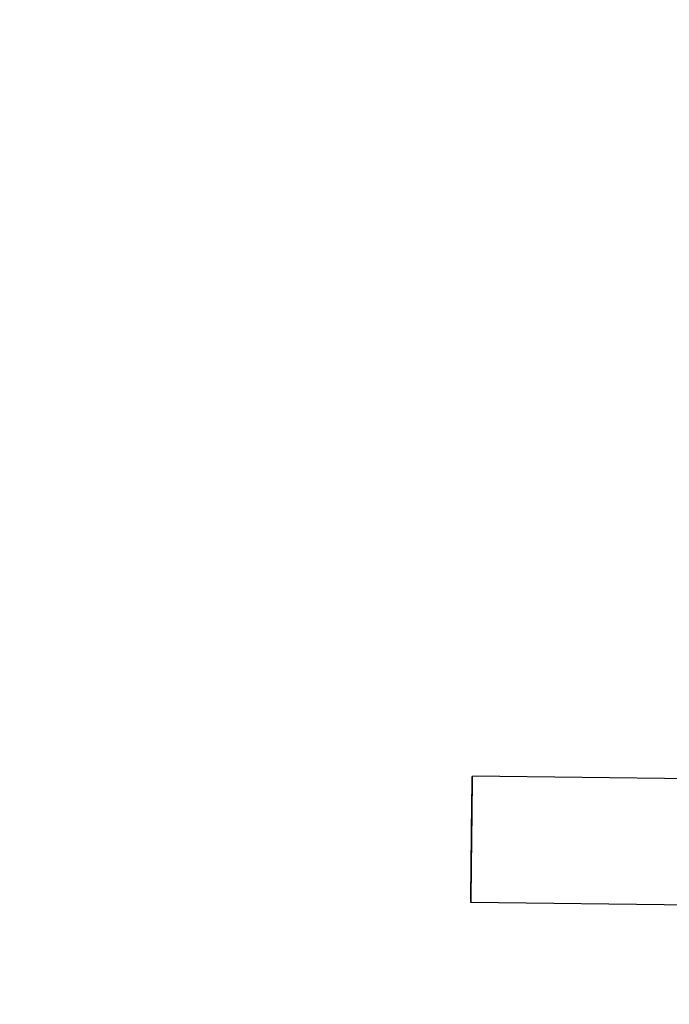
# Model space of a CAD drawing. Header units: millimetres. Extents: x 4086 to 10416, y 123 to 1549.
# Tile 94 of 256: x 6950 to 6974, y 771 to 808. Entities that reach past the tile are written whole.
import ezdxf

# ---------------------------------------------------------------- set-up
doc = ezdxf.new("R2010")
doc.units = ezdxf.units.MM
doc.layers.add('外形图', color=7, linetype='Continuous')
doc.layers.add('尺寸标注', color=7, linetype='Continuous')
doc.styles.add('思源黑', font='SourceHanSansCN-Normal.ttf')
doc.dimstyles.new('尺寸标注_1_4比例中六', dxfattribs={"dimtxt": 10, "dimasz": 8, "dimexe": 2, "dimexo": 1.5, "dimgap": 1, "dimtad": 1, "dimdec": 1, "dimlfac": 4, "dimdsep": 46, "dimtxsty": '思源黑', "dimcen": 0.09, "dimadec": 0, "dimazin": 0, "dimtp": 0.01, "dimtm": 0.01, "dimtfac": 1, "dimtdec": 1, "dimtofl": 0, "dimtmove": 0, "dimatfit": 3, "dimfxl": 1, "dimtolj": 1, "dimarcsym": 0})

# ---------------------------------------------------------------- blocks, each defined once
blk = doc.blocks.new('*D641')
at = {"layer": 'Defpoints', "color": 0}
for p in [(6878.883, 952.507), (7011.126, 952.507), (7001.717, 757.501)]:
    blk.add_point(p, dxfattribs=at)
at = {"layer": '尺寸标注', "color": 0, "lineweight": -2}
for p, q in [((7009.626, 952.507), (6876.883, 952.507)), ((6878.883, 765.501), (6878.883, 944.507)), ((7000.217, 757.501), (6876.883, 757.501))]:
    blk.add_line(p, q, dxfattribs=at)
at = {"layer": '尺寸标注', "color": 0}
for points in [[(6880.216, 944.507), (6877.55, 944.507), (6878.883, 952.507)], [(6877.55, 765.501), (6880.216, 765.501), (6878.883, 757.501)]]:
    blk.add_solid(points, dxfattribs=at)
at = {"layer": '尺寸标注', "color": 0, "insert": (6872.705, 865.173), "char_height": 10, "attachment_point": 5, "rotation": 90, "style": '思源黑'}
blk.add_mtext('\\A1;780', dxfattribs=at)
blk = doc.blocks.new('*D642')
at = {"layer": 'Defpoints', "color": 0}
for p in [(7068.772, 1016.257), (6856.27, 632.507), (6943.654, 632.507)]:
    blk.add_point(p, dxfattribs=at)
at = {"layer": '尺寸标注', "color": 0, "lineweight": -2}
for p, q in [((7067.272, 1016.257), (6854.27, 1016.257)), ((6856.27, 1008.257), (6856.27, 640.507)), ((6942.154, 632.507), (6854.27, 632.507))]:
    blk.add_line(p, q, dxfattribs=at)
at = {"layer": '尺寸标注', "color": 0}
for points in [[(6857.603, 1008.257), (6854.936, 1008.257), (6856.27, 1016.257)], [(6854.936, 640.507), (6857.603, 640.507), (6856.27, 632.507)]]:
    blk.add_solid(points, dxfattribs=at)
at = {"layer": '尺寸标注', "color": 0, "insert": (6850.085, 824.382), "char_height": 10, "attachment_point": 5, "rotation": 90, "style": '思源黑'}
blk.add_mtext('\\A1;1535', dxfattribs=at)

msp = doc.modelspace()

# ---------------------------------------------------------------- linework, layer by layer
at = {"layer": '外形图', "color": 7, "linetype": 'Continuous'}
for p, q in [((6967.045, 779.61), (6967.045, 779.613)), ((6977.544, 779.488), (6967.045, 779.613)), ((6966.989, 774.916), (6966.989, 774.914)), ((6977.489, 774.789), (6966.989, 774.914))]:
    msp.add_line(p, q, dxfattribs=at)
for points, knots in [([(6967.045, 779.613), (6967.038, 779.55), (6967.046, 779.316), (6967.029, 778.829), (6967.025, 778.105), (6967.013, 777.256), (6967.003, 776.407), (6966.998, 775.76), (6966.99, 775.337), (6966.995, 775.108), (6966.98, 774.974), (6966.989, 774.914)], [0, 0, 0, 0, 153.723262, 573.357223, 1195.411389, 1926.411236, 2656.414718, 3275.644292, 3513.517539, 3691.01733, 3839.791625, 3839.791625, 3839.791625, 3839.791625]), ([(6966.989, 774.994), (6966.991, 775.273), (6967.008, 776.787), (6967.021, 778.3), (6967.043, 779.533)], [0, 0, 0, 0, 184.694075, 998.957891, 998.957891, 998.957891, 998.957891]), ([(6966.989, 774.994), (6966.991, 775.273), (6967.008, 776.787), (6967.021, 778.3), (6967.043, 779.533)], [0, 0, 0, 0, 184.692728, 998.957842, 998.957842, 998.957842, 998.957842]), ([(6967.043, 779.533), (6967.043, 779.544), (6967.044, 779.571), (6967.043, 779.598), (6967.045, 779.613)], [0, 0, 0, 0, 418.770081, 1001.608254, 1001.608254, 1001.608254, 1001.608254]), ([(6967.043, 779.533), (6967.043, 779.544), (6967.045, 779.571), (6967.042, 779.598), (6967.045, 779.613)], [0, 0, 0, 0, 423.8873, 1001.614752, 1001.614752, 1001.614752, 1001.614752]), ([(6966.989, 774.914), (6966.983, 774.914), (6966.999, 774.957), (6966.989, 774.974), (6966.989, 774.994)], [0, 0, 0, 0, 249.727327, 993.117867, 993.117867, 993.117867, 993.117867]), ([(6966.989, 774.914), (6966.989, 774.915), (6966.991, 774.943), (6966.989, 774.969), (6966.989, 774.994)], [0, 0, 0, 0, 71.211581, 992.994865, 992.994865, 992.994865, 992.994865])]:
    msp.add_open_spline(points, degree=3, knots=knots, dxfattribs=at)

# ---------------------------------------------------------------- dimensions: what is measured, and where the dimension line sits
at = {"layer": '尺寸标注'}
dim = msp.add_linear_dim(base=(6856.27, 632.507), p1=(7068.772, 1016.257), p2=(6943.654, 632.507), angle=90, dimstyle='尺寸标注_1_4比例中六', dxfattribs=at)
dim.commit()
dim.dimension.update_dxf_attribs({"geometry": '*D642', "text_midpoint": (6850.085, 824.382)})
dim = msp.add_linear_dim(base=(6878.883, 952.507), p1=(7001.717, 757.501), p2=(7011.126, 952.507), angle=90, text='780', dimstyle='尺寸标注_1_4比例中六', dxfattribs=at)
dim.commit()
dim.dimension.update_dxf_attribs({"geometry": '*D641', "text_midpoint": (6878.883, 865.173), "dimtype": 160})

doc.saveas('drawing.dxf')
